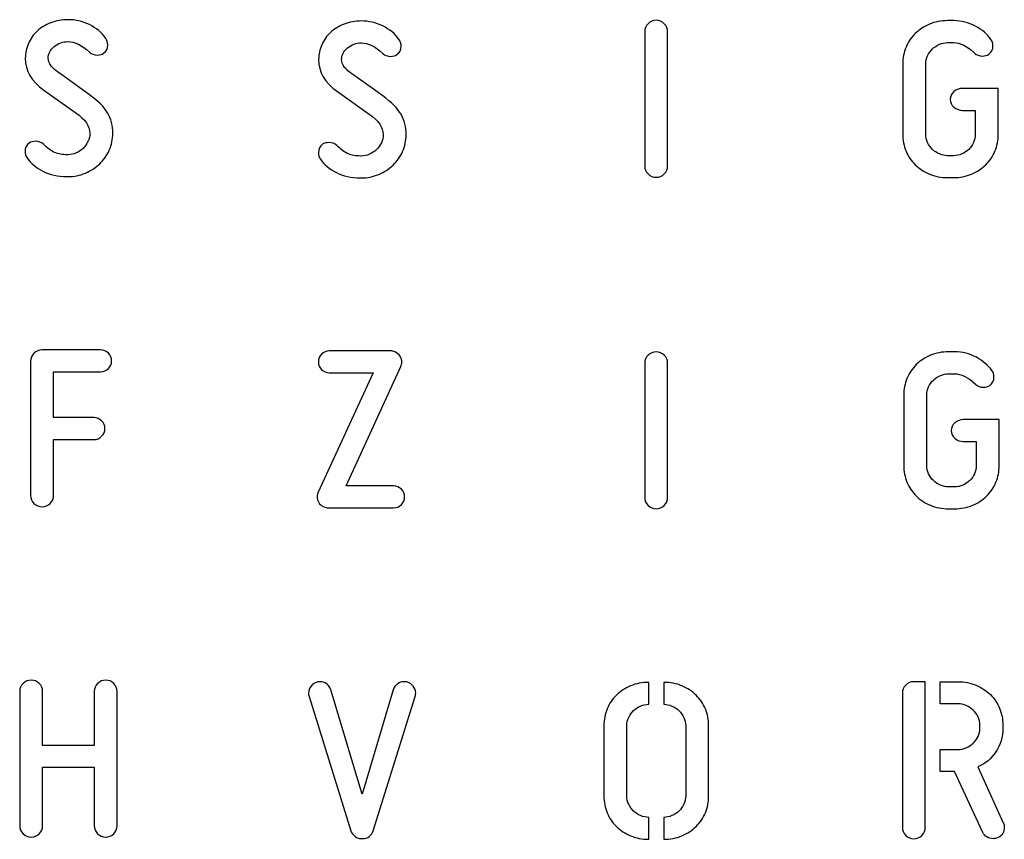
# Model space of a CAD drawing. Header units: millimetres. Extents: x -145 to 145, y -187 to 145.
# Tile 13 of 31: x 89 to 145, y -108 to -61. Entities that reach past the tile are written whole.
import ezdxf

# ---------------------------------------------------------------- set-up
doc = ezdxf.new("R2010")
doc.units = ezdxf.units.MM
doc.header["$MEASUREMENT"] = 0
doc.layers.add('Ebene 1', color=7, linetype='Continuous')

msp = doc.modelspace()

# ---------------------------------------------------------------- linework, layer by layer
at = {"layer": 'Ebene 1', "color": 1}
for points, knots in [([(92.1748, -68.8019), (92.1748, -68.8019), (92.2171, -68.8019), (92.2171, -68.8019), (92.2171, -68.8019), (92.377, -68.8019), (92.5322, -68.769), (92.6828, -68.7031), (92.6828, -68.7031), (92.8333, -68.6373), (92.965, -68.5503), (93.0779, -68.4421), (93.0779, -68.4421), (93.1908, -68.3339), (93.2825, -68.2069), (93.353, -68.0611), (93.353, -68.0611), (93.4236, -67.9153), (93.4589, -67.7577), (93.4589, -67.5884), (93.4589, -67.5884), (93.4589, -67.1839), (93.1955, -66.7981), (92.6687, -66.4313), (92.6687, -66.4313), (92.6687, -66.4313), (90.8624, -65.1471), (90.8624, -65.1471), (90.8624, -65.1471), (90.1569, -64.6391), (89.8041, -64.0371), (89.8041, -63.3409), (89.8041, -63.3409), (89.8041, -63.0493), (89.8629, -62.7694), (89.9805, -62.5013), (89.9805, -62.5013), (90.0981, -62.2332), (90.2627, -62.0004), (90.4744, -61.8028), (90.4744, -61.8028), (90.686, -61.6053), (90.9424, -61.4477), (91.2434, -61.3301), (91.2434, -61.3301), (91.5445, -61.2125), (91.8737, -61.1537), (92.2312, -61.1537), (92.2312, -61.1537), (92.6357, -61.1537), (93.0355, -61.2478), (93.4307, -61.4359), (93.4307, -61.4359), (93.8258, -61.6241), (94.1362, -61.8828), (94.362, -62.212), (94.362, -62.212), (94.4372, -62.3155), (94.4749, -62.4378), (94.4749, -62.5789), (94.4749, -62.5789), (94.4749, -62.7859), (94.3949, -62.9458), (94.235, -63.0587), (94.235, -63.0587), (94.1409, -63.1246), (94.0233, -63.1575), (93.8822, -63.1575), (93.8822, -63.1575), (93.7035, -63.1575), (93.5529, -63.101), (93.4307, -62.9881), (93.4307, -62.9881), (93.0073, -62.593), (92.6075, -62.3955), (92.2312, -62.3955), (92.2312, -62.3955), (91.9302, -62.3955), (91.6668, -62.4896), (91.441, -62.6777), (91.441, -62.6777), (91.2152, -62.8659), (91.1023, -63.0822), (91.1023, -63.3268), (91.1023, -63.3268), (91.1023, -63.4773), (91.1517, -63.6184), (91.2505, -63.7501), (91.2505, -63.7501), (91.3493, -63.8819), (91.5304, -64.0418), (91.7938, -64.2299), (91.7938, -64.2299), (91.7938, -64.2299), (93.4307, -65.4011), (93.4307, -65.4011), (93.4307, -65.4011), (93.9292, -65.7586), (94.275, -66.1044), (94.4678, -66.4383), (94.4678, -66.4383), (94.6607, -66.7723), (94.7571, -67.1556), (94.7571, -67.5884), (94.7571, -67.5884), (94.7571, -67.927), (94.6912, -68.2445), (94.5595, -68.5409), (94.5595, -68.5409), (94.4278, -68.8372), (94.2467, -69.0959), (94.0163, -69.317), (94.0163, -69.317), (93.7858, -69.5381), (93.5153, -69.7144), (93.2049, -69.8461), (93.2049, -69.8461), (92.8944, -69.9778), (92.5652, -70.0437), (92.2171, -70.0437), (92.2171, -70.0437), (92.2171, -70.0437), (92.1465, -70.0437), (92.1465, -70.0437), (92.1465, -70.0437), (91.6385, -70.0437), (91.1917, -69.9426), (90.806, -69.7403), (90.806, -69.7403), (90.4203, -69.5381), (90.1192, -69.2864), (89.9029, -68.9854), (89.9029, -68.9854), (89.8276, -68.8819), (89.79, -68.7596), (89.79, -68.6185), (89.79, -68.6185), (89.79, -68.4115), (89.87, -68.2516), (90.0299, -68.1387), (90.0299, -68.1387), (90.124, -68.0728), (90.2415, -68.0399), (90.3827, -68.0399), (90.3827, -68.0399), (90.552, -68.0399), (90.7025, -68.0964), (90.8342, -68.2093), (90.8342, -68.2093), (91.0506, -68.4256), (91.2599, -68.5785), (91.4622, -68.6679), (91.4622, -68.6679), (91.6644, -68.7572), (91.9019, -68.8019), (92.1748, -68.8019)], [0, 0, 0, 0, 0.025641, 0.025641, 0.025641, 0.025641, 0.0512821, 0.0512821, 0.0512821, 0.0512821, 0.0769231, 0.0769231, 0.0769231, 0.0769231, 0.1025641, 0.1025641, 0.1025641, 0.1025641, 0.1282051, 0.1282051, 0.1282051, 0.1282051, 0.1538462, 0.1538462, 0.1538462, 0.1538462, 0.1794872, 0.1794872, 0.1794872, 0.1794872, 0.2051282, 0.2051282, 0.2051282, 0.2051282, 0.2307692, 0.2307692, 0.2307692, 0.2307692, 0.2564103, 0.2564103, 0.2564103, 0.2564103, 0.2820513, 0.2820513, 0.2820513, 0.2820513, 0.3076923, 0.3076923, 0.3076923, 0.3076923, 0.3333333, 0.3333333, 0.3333333, 0.3333333, 0.3589744, 0.3589744, 0.3589744, 0.3589744, 0.3846154, 0.3846154, 0.3846154, 0.3846154, 0.4102564, 0.4102564, 0.4102564, 0.4102564, 0.4358974, 0.4358974, 0.4358974, 0.4358974, 0.4615385, 0.4615385, 0.4615385, 0.4615385, 0.4871795, 0.4871795, 0.4871795, 0.4871795, 0.5128205, 0.5128205, 0.5128205, 0.5128205, 0.5384615, 0.5384615, 0.5384615, 0.5384615, 0.5641026, 0.5641026, 0.5641026, 0.5641026, 0.5897436, 0.5897436, 0.5897436, 0.5897436, 0.6153846, 0.6153846, 0.6153846, 0.6153846, 0.6410256, 0.6410256, 0.6410256, 0.6410256, 0.6666667, 0.6666667, 0.6666667, 0.6666667, 0.6923077, 0.6923077, 0.6923077, 0.6923077, 0.7179487, 0.7179487, 0.7179487, 0.7179487, 0.7435897, 0.7435897, 0.7435897, 0.7435897, 0.7692308, 0.7692308, 0.7692308, 0.7692308, 0.7948718, 0.7948718, 0.7948718, 0.7948718, 0.8205128, 0.8205128, 0.8205128, 0.8205128, 0.8461538, 0.8461538, 0.8461538, 0.8461538, 0.8717949, 0.8717949, 0.8717949, 0.8717949, 0.8974359, 0.8974359, 0.8974359, 0.8974359, 0.9230769, 0.9230769, 0.9230769, 0.9230769, 0.9487179, 0.9487179, 0.9487179, 0.9487179, 0.974359, 0.974359, 0.974359, 0.974359, 1, 1, 1, 1]), ([(108.7844, -68.8759), (108.7844, -68.8759), (108.8267, -68.8759), (108.8267, -68.8759), (108.8267, -68.8759), (108.9866, -68.8759), (109.1418, -68.843), (109.2924, -68.7771), (109.2924, -68.7771), (109.4429, -68.7113), (109.5746, -68.6243), (109.6875, -68.5161), (109.6875, -68.5161), (109.8004, -68.4079), (109.8921, -68.2809), (109.9626, -68.1351), (109.9626, -68.1351), (110.0332, -67.9893), (110.0685, -67.8317), (110.0685, -67.6624), (110.0685, -67.6624), (110.0685, -67.2579), (109.8051, -66.8721), (109.2783, -66.5053), (109.2783, -66.5053), (109.2783, -66.5053), (107.472, -65.2211), (107.472, -65.2211), (107.472, -65.2211), (106.7665, -64.7131), (106.4137, -64.1111), (106.4137, -63.4149), (106.4137, -63.4149), (106.4137, -63.1233), (106.4725, -62.8434), (106.5901, -62.5753), (106.5901, -62.5753), (106.7077, -62.3072), (106.8723, -62.0744), (107.084, -61.8768), (107.084, -61.8768), (107.2956, -61.6793), (107.552, -61.5217), (107.853, -61.4041), (107.853, -61.4041), (108.1541, -61.2865), (108.4833, -61.2277), (108.8408, -61.2277), (108.8408, -61.2277), (109.2453, -61.2277), (109.6451, -61.3218), (110.0403, -61.5099), (110.0403, -61.5099), (110.4354, -61.6981), (110.7458, -61.9568), (110.9716, -62.286), (110.9716, -62.286), (111.0468, -62.3895), (111.0845, -62.5118), (111.0845, -62.6529), (111.0845, -62.6529), (111.0845, -62.8599), (111.0045, -63.0198), (110.8446, -63.1327), (110.8446, -63.1327), (110.7505, -63.1986), (110.6329, -63.2315), (110.4918, -63.2315), (110.4918, -63.2315), (110.3131, -63.2315), (110.1625, -63.175), (110.0403, -63.0621), (110.0403, -63.0621), (109.6169, -62.667), (109.2171, -62.4695), (108.8408, -62.4695), (108.8408, -62.4695), (108.5398, -62.4695), (108.2764, -62.5636), (108.0506, -62.7517), (108.0506, -62.7517), (107.8248, -62.9399), (107.7119, -63.1562), (107.7119, -63.4008), (107.7119, -63.4008), (107.7119, -63.5513), (107.7613, -63.6924), (107.8601, -63.8241), (107.8601, -63.8241), (107.9589, -63.9559), (108.14, -64.1158), (108.4034, -64.3039), (108.4034, -64.3039), (108.4034, -64.3039), (110.0403, -65.4751), (110.0403, -65.4751), (110.0403, -65.4751), (110.5388, -65.8326), (110.8846, -66.1784), (111.0774, -66.5123), (111.0774, -66.5123), (111.2703, -66.8463), (111.3667, -67.2296), (111.3667, -67.6624), (111.3667, -67.6624), (111.3667, -68.001), (111.3008, -68.3185), (111.1691, -68.6149), (111.1691, -68.6149), (111.0374, -68.9112), (110.8563, -69.1699), (110.6259, -69.391), (110.6259, -69.391), (110.3954, -69.6121), (110.1249, -69.7884), (109.8145, -69.9201), (109.8145, -69.9201), (109.504, -70.0518), (109.1748, -70.1177), (108.8267, -70.1177), (108.8267, -70.1177), (108.8267, -70.1177), (108.7561, -70.1177), (108.7561, -70.1177), (108.7561, -70.1177), (108.2481, -70.1177), (107.8013, -70.0166), (107.4156, -69.8143), (107.4156, -69.8143), (107.0299, -69.6121), (106.7288, -69.3604), (106.5125, -69.0594), (106.5125, -69.0594), (106.4372, -68.9559), (106.3996, -68.8336), (106.3996, -68.6925), (106.3996, -68.6925), (106.3996, -68.4855), (106.4796, -68.3256), (106.6395, -68.2127), (106.6395, -68.2127), (106.7336, -68.1468), (106.8511, -68.1139), (106.9923, -68.1139), (106.9923, -68.1139), (107.1616, -68.1139), (107.3121, -68.1704), (107.4438, -68.2833), (107.4438, -68.2833), (107.6602, -68.4996), (107.8695, -68.6525), (108.0718, -68.7419), (108.0718, -68.7419), (108.274, -68.8312), (108.5115, -68.8759), (108.7844, -68.8759)], [0, 0, 0, 0, 0.025641, 0.025641, 0.025641, 0.025641, 0.0512821, 0.0512821, 0.0512821, 0.0512821, 0.0769231, 0.0769231, 0.0769231, 0.0769231, 0.1025641, 0.1025641, 0.1025641, 0.1025641, 0.1282051, 0.1282051, 0.1282051, 0.1282051, 0.1538462, 0.1538462, 0.1538462, 0.1538462, 0.1794872, 0.1794872, 0.1794872, 0.1794872, 0.2051282, 0.2051282, 0.2051282, 0.2051282, 0.2307692, 0.2307692, 0.2307692, 0.2307692, 0.2564103, 0.2564103, 0.2564103, 0.2564103, 0.2820513, 0.2820513, 0.2820513, 0.2820513, 0.3076923, 0.3076923, 0.3076923, 0.3076923, 0.3333333, 0.3333333, 0.3333333, 0.3333333, 0.3589744, 0.3589744, 0.3589744, 0.3589744, 0.3846154, 0.3846154, 0.3846154, 0.3846154, 0.4102564, 0.4102564, 0.4102564, 0.4102564, 0.4358974, 0.4358974, 0.4358974, 0.4358974, 0.4615385, 0.4615385, 0.4615385, 0.4615385, 0.4871795, 0.4871795, 0.4871795, 0.4871795, 0.5128205, 0.5128205, 0.5128205, 0.5128205, 0.5384615, 0.5384615, 0.5384615, 0.5384615, 0.5641026, 0.5641026, 0.5641026, 0.5641026, 0.5897436, 0.5897436, 0.5897436, 0.5897436, 0.6153846, 0.6153846, 0.6153846, 0.6153846, 0.6410256, 0.6410256, 0.6410256, 0.6410256, 0.6666667, 0.6666667, 0.6666667, 0.6666667, 0.6923077, 0.6923077, 0.6923077, 0.6923077, 0.7179487, 0.7179487, 0.7179487, 0.7179487, 0.7435897, 0.7435897, 0.7435897, 0.7435897, 0.7692308, 0.7692308, 0.7692308, 0.7692308, 0.7948718, 0.7948718, 0.7948718, 0.7948718, 0.8205128, 0.8205128, 0.8205128, 0.8205128, 0.8461538, 0.8461538, 0.8461538, 0.8461538, 0.8717949, 0.8717949, 0.8717949, 0.8717949, 0.8974359, 0.8974359, 0.8974359, 0.8974359, 0.9230769, 0.9230769, 0.9230769, 0.9230769, 0.9487179, 0.9487179, 0.9487179, 0.9487179, 0.974359, 0.974359, 0.974359, 0.974359, 1, 1, 1, 1]), ([(126.1722, -69.431), (126.1722, -69.6097), (126.1087, -69.7626), (125.9817, -69.8896), (125.9817, -69.8896), (125.8547, -70.0166), (125.7018, -70.0801), (125.5231, -70.0801), (125.5231, -70.0801), (125.3443, -70.0801), (125.1915, -70.0166), (125.0645, -69.8896), (125.0645, -69.8896), (124.9375, -69.7626), (124.874, -69.6097), (124.874, -69.431), (124.874, -69.431), (124.874, -69.431), (124.874, -61.8392), (124.874, -61.8392), (124.874, -61.8392), (124.874, -61.6605), (124.9375, -61.5076), (125.0645, -61.3806), (125.0645, -61.3806), (125.1915, -61.2536), (125.3443, -61.1901), (125.5231, -61.1901), (125.5231, -61.1901), (125.7018, -61.1901), (125.8547, -61.2536), (125.9817, -61.3806), (125.9817, -61.3806), (126.1087, -61.5076), (126.1722, -61.6605), (126.1722, -61.8392), (126.1722, -61.8392), (126.1722, -61.8392), (126.1722, -69.431), (126.1722, -69.431)], [0, 0, 0, 0, 0.1, 0.1, 0.1, 0.1, 0.2, 0.2, 0.2, 0.2, 0.3, 0.3, 0.3, 0.3, 0.4, 0.4, 0.4, 0.4, 0.5, 0.5, 0.5, 0.5, 0.6, 0.6, 0.6, 0.6, 0.7, 0.7, 0.7, 0.7, 0.8, 0.8, 0.8, 0.8, 0.9, 0.9, 0.9, 0.9, 1, 1, 1, 1]), ([(142.3635, -61.2093), (142.8057, -61.2093), (143.2172, -61.3128), (143.5982, -61.5198), (143.5982, -61.5198), (143.9792, -61.7267), (144.2732, -61.976), (144.4802, -62.2676), (144.4802, -62.2676), (144.5554, -62.3711), (144.5931, -62.4934), (144.5931, -62.6345), (144.5931, -62.6345), (144.5931, -62.8415), (144.5131, -63.0014), (144.3532, -63.1143), (144.3532, -63.1143), (144.2591, -63.1802), (144.1415, -63.2131), (144.0004, -63.2131), (144.0004, -63.2131), (143.8217, -63.2131), (143.6711, -63.1566), (143.5489, -63.0437), (143.5489, -63.0437), (143.1255, -62.6486), (142.7304, -62.4511), (142.3635, -62.4511), (142.3635, -62.4511), (142.3635, -62.4511), (142.0249, -62.4511), (142.0249, -62.4511), (142.0249, -62.4511), (141.8649, -62.4511), (141.7097, -62.484), (141.5592, -62.5499), (141.5592, -62.5499), (141.4087, -62.6157), (141.277, -62.7027), (141.1641, -62.8109), (141.1641, -62.8109), (141.0512, -62.9191), (140.9595, -63.0461), (140.8889, -63.1919), (140.8889, -63.1919), (140.8184, -63.3377), (140.7831, -63.4953), (140.7831, -63.6646), (140.7831, -63.6646), (140.7831, -63.6646), (140.7831, -67.644), (140.7831, -67.644), (140.7831, -67.644), (140.7831, -67.8133), (140.8184, -67.9709), (140.8889, -68.1167), (140.8889, -68.1167), (140.9595, -68.2625), (141.0512, -68.3895), (141.1641, -68.4977), (141.1641, -68.4977), (141.277, -68.6059), (141.4087, -68.6929), (141.5592, -68.7587), (141.5592, -68.7587), (141.7097, -68.8246), (141.8649, -68.8575), (142.0249, -68.8575), (142.0249, -68.8575), (142.0249, -68.8575), (142.3494, -68.8575), (142.3494, -68.8575), (142.3494, -68.8575), (142.5187, -68.8575), (142.6787, -68.8246), (142.8292, -68.7587), (142.8292, -68.7587), (142.9797, -68.6929), (143.1114, -68.6059), (143.2243, -68.4977), (143.2243, -68.4977), (143.3372, -68.3895), (143.4266, -68.2625), (143.4924, -68.1167), (143.4924, -68.1167), (143.5583, -67.9709), (143.5912, -67.8133), (143.5912, -67.644), (143.5912, -67.644), (143.5912, -67.644), (143.5912, -66.2893), (143.5912, -66.2893), (143.5912, -66.2893), (143.5912, -66.2893), (142.8574, -66.2893), (142.8574, -66.2893), (142.8574, -66.2893), (142.6881, -66.2893), (142.5305, -66.2282), (142.3847, -66.1059), (142.3847, -66.1059), (142.2389, -65.9836), (142.166, -65.8377), (142.166, -65.6684), (142.166, -65.6684), (142.166, -65.4991), (142.2389, -65.3533), (142.3847, -65.231), (142.3847, -65.231), (142.5305, -65.1087), (142.6881, -65.0475), (142.8574, -65.0475), (142.8574, -65.0475), (142.8574, -65.0475), (144.8894, -65.0475), (144.8894, -65.0475), (144.8894, -65.0475), (144.8894, -65.0475), (144.8894, -67.644), (144.8894, -67.644), (144.8894, -67.644), (144.8894, -67.9826), (144.8283, -68.3001), (144.706, -68.5965), (144.706, -68.5965), (144.5837, -68.8928), (144.4096, -69.1515), (144.1839, -69.3726), (144.1839, -69.3726), (143.9581, -69.5937), (143.69, -69.77), (143.3795, -69.9017), (143.3795, -69.9017), (143.0691, -70.0334), (142.7257, -70.0993), (142.3494, -70.0993), (142.3494, -70.0993), (142.3494, -70.0993), (142.0249, -70.0993), (142.0249, -70.0993), (142.0249, -70.0993), (141.6486, -70.0993), (141.3052, -70.0334), (140.9947, -69.9017), (140.9947, -69.9017), (140.6843, -69.77), (140.4162, -69.5937), (140.1904, -69.3726), (140.1904, -69.3726), (139.9646, -69.1515), (139.7906, -68.8928), (139.6683, -68.5965), (139.6683, -68.5965), (139.546, -68.3001), (139.4849, -67.9826), (139.4849, -67.644), (139.4849, -67.644), (139.4849, -67.644), (139.4849, -63.6646), (139.4849, -63.6646), (139.4849, -63.6646), (139.4849, -63.326), (139.546, -63.0085), (139.6683, -62.7121), (139.6683, -62.7121), (139.7906, -62.4158), (139.9646, -62.1571), (140.1904, -61.936), (140.1904, -61.936), (140.4162, -61.715), (140.6843, -61.5386), (140.9947, -61.4069), (140.9947, -61.4069), (141.3052, -61.2752), (141.6486, -61.2093), (142.0249, -61.2093), (142.0249, -61.2093), (142.0249, -61.2093), (142.3635, -61.2093), (142.3635, -61.2093)], [0, 0, 0, 0, 0.0222222, 0.0222222, 0.0222222, 0.0222222, 0.0444444, 0.0444444, 0.0444444, 0.0444444, 0.0666667, 0.0666667, 0.0666667, 0.0666667, 0.0888889, 0.0888889, 0.0888889, 0.0888889, 0.1111111, 0.1111111, 0.1111111, 0.1111111, 0.1333333, 0.1333333, 0.1333333, 0.1333333, 0.1555556, 0.1555556, 0.1555556, 0.1555556, 0.1777778, 0.1777778, 0.1777778, 0.1777778, 0.2, 0.2, 0.2, 0.2, 0.2222222, 0.2222222, 0.2222222, 0.2222222, 0.2444444, 0.2444444, 0.2444444, 0.2444444, 0.2666667, 0.2666667, 0.2666667, 0.2666667, 0.2888889, 0.2888889, 0.2888889, 0.2888889, 0.3111111, 0.3111111, 0.3111111, 0.3111111, 0.3333333, 0.3333333, 0.3333333, 0.3333333, 0.3555556, 0.3555556, 0.3555556, 0.3555556, 0.3777778, 0.3777778, 0.3777778, 0.3777778, 0.4, 0.4, 0.4, 0.4, 0.4222222, 0.4222222, 0.4222222, 0.4222222, 0.4444444, 0.4444444, 0.4444444, 0.4444444, 0.4666667, 0.4666667, 0.4666667, 0.4666667, 0.4888889, 0.4888889, 0.4888889, 0.4888889, 0.5111111, 0.5111111, 0.5111111, 0.5111111, 0.5333333, 0.5333333, 0.5333333, 0.5333333, 0.5555556, 0.5555556, 0.5555556, 0.5555556, 0.5777778, 0.5777778, 0.5777778, 0.5777778, 0.6, 0.6, 0.6, 0.6, 0.6222222, 0.6222222, 0.6222222, 0.6222222, 0.6444444, 0.6444444, 0.6444444, 0.6444444, 0.6666667, 0.6666667, 0.6666667, 0.6666667, 0.6888889, 0.6888889, 0.6888889, 0.6888889, 0.7111111, 0.7111111, 0.7111111, 0.7111111, 0.7333333, 0.7333333, 0.7333333, 0.7333333, 0.7555556, 0.7555556, 0.7555556, 0.7555556, 0.7777778, 0.7777778, 0.7777778, 0.7777778, 0.8, 0.8, 0.8, 0.8, 0.8222222, 0.8222222, 0.8222222, 0.8222222, 0.8444444, 0.8444444, 0.8444444, 0.8444444, 0.8666667, 0.8666667, 0.8666667, 0.8666667, 0.8888889, 0.8888889, 0.8888889, 0.8888889, 0.9111111, 0.9111111, 0.9111111, 0.9111111, 0.9333333, 0.9333333, 0.9333333, 0.9333333, 0.9555556, 0.9555556, 0.9555556, 0.9555556, 0.9777778, 0.9777778, 0.9777778, 0.9777778, 1, 1, 1, 1]), ([(93.6908, -83.6951), (93.8601, -83.6951), (94.0059, -83.7563), (94.1282, -83.8786), (94.1282, -83.8786), (94.2505, -84.0009), (94.3117, -84.1467), (94.3117, -84.316), (94.3117, -84.316), (94.3117, -84.4853), (94.2505, -84.6312), (94.1282, -84.7535), (94.1282, -84.7535), (94.0059, -84.8758), (93.8601, -84.9369), (93.6908, -84.9369), (93.6908, -84.9369), (93.6908, -84.9369), (91.4048, -84.9369), (91.4048, -84.9369), (91.4048, -84.9369), (91.4048, -84.9369), (91.4048, -88.0978), (91.4048, -88.0978), (91.4048, -88.0978), (91.4048, -88.2765), (91.3413, -88.4294), (91.2143, -88.5564), (91.2143, -88.5564), (91.0873, -88.6834), (90.9344, -88.7469), (90.7557, -88.7469), (90.7557, -88.7469), (90.5769, -88.7469), (90.4241, -88.6834), (90.2971, -88.5564), (90.2971, -88.5564), (90.1701, -88.4294), (90.1066, -88.2765), (90.1066, -88.0978), (90.1066, -88.0978), (90.1066, -88.0978), (90.1066, -80.506), (90.1066, -80.506), (90.1066, -80.506), (90.1066, -80.3273), (90.1701, -80.1744), (90.2971, -80.0474), (90.2971, -80.0474), (90.4241, -79.9204), (90.5769, -79.8569), (90.7557, -79.8569), (90.7557, -79.8569), (90.7557, -79.8569), (94.0718, -79.8569), (94.0718, -79.8569), (94.0718, -79.8569), (94.2411, -79.8569), (94.3869, -79.9181), (94.5092, -80.0404), (94.5092, -80.0404), (94.6315, -80.1626), (94.6927, -80.3085), (94.6927, -80.4778), (94.6927, -80.4778), (94.6927, -80.6471), (94.6315, -80.7929), (94.5092, -80.9152), (94.5092, -80.9152), (94.3869, -81.0375), (94.2411, -81.0987), (94.0718, -81.0987), (94.0718, -81.0987), (94.0718, -81.0987), (91.4048, -81.0987), (91.4048, -81.0987), (91.4048, -81.0987), (91.4048, -81.0987), (91.4048, -83.6951), (91.4048, -83.6951), (91.4048, -83.6951), (91.4048, -83.6951), (93.6908, -83.6951), (93.6908, -83.6951)], [0, 0, 0, 0, 0.047619, 0.047619, 0.047619, 0.047619, 0.0952381, 0.0952381, 0.0952381, 0.0952381, 0.1428571, 0.1428571, 0.1428571, 0.1428571, 0.1904762, 0.1904762, 0.1904762, 0.1904762, 0.2380952, 0.2380952, 0.2380952, 0.2380952, 0.2857143, 0.2857143, 0.2857143, 0.2857143, 0.3333333, 0.3333333, 0.3333333, 0.3333333, 0.3809524, 0.3809524, 0.3809524, 0.3809524, 0.4285714, 0.4285714, 0.4285714, 0.4285714, 0.4761905, 0.4761905, 0.4761905, 0.4761905, 0.5238095, 0.5238095, 0.5238095, 0.5238095, 0.5714286, 0.5714286, 0.5714286, 0.5714286, 0.6190476, 0.6190476, 0.6190476, 0.6190476, 0.6666667, 0.6666667, 0.6666667, 0.6666667, 0.7142857, 0.7142857, 0.7142857, 0.7142857, 0.7619048, 0.7619048, 0.7619048, 0.7619048, 0.8095238, 0.8095238, 0.8095238, 0.8095238, 0.8571429, 0.8571429, 0.8571429, 0.8571429, 0.9047619, 0.9047619, 0.9047619, 0.9047619, 0.952381, 0.952381, 0.952381, 0.952381, 1, 1, 1, 1]), ([(110.4896, -79.9133), (110.5742, -79.9133), (110.6542, -79.9321), (110.7295, -79.9698), (110.7295, -79.9698), (110.8612, -80.0262), (110.9599, -80.1085), (111.0258, -80.2167), (111.0258, -80.2167), (111.0916, -80.3249), (111.1246, -80.4401), (111.1246, -80.5624), (111.1246, -80.5624), (111.1246, -80.6283), (111.1057, -80.7082), (111.0681, -80.8023), (111.0681, -80.8023), (111.0681, -80.8023), (107.9637, -87.5615), (107.9637, -87.5615), (107.9637, -87.5615), (107.9637, -87.5615), (110.6589, -87.5615), (110.6589, -87.5615), (110.6589, -87.5615), (110.8282, -87.5615), (110.974, -87.6227), (111.0963, -87.745), (111.0963, -87.745), (111.2186, -87.8673), (111.2798, -88.0131), (111.2798, -88.1824), (111.2798, -88.1824), (111.2798, -88.3517), (111.2186, -88.4976), (111.0963, -88.6199), (111.0963, -88.6199), (110.974, -88.7422), (110.8282, -88.8033), (110.6589, -88.8033), (110.6589, -88.8033), (110.6589, -88.8033), (106.9618, -88.8033), (106.9618, -88.8033), (106.9618, -88.8033), (106.8865, -88.8033), (106.7925, -88.7798), (106.6796, -88.7327), (106.6796, -88.7327), (106.5667, -88.6857), (106.4797, -88.6104), (106.4185, -88.507), (106.4185, -88.507), (106.3574, -88.4035), (106.3268, -88.2906), (106.3268, -88.1683), (106.3268, -88.1683), (106.3268, -88.0742), (106.3456, -87.9896), (106.3832, -87.9143), (106.3832, -87.9143), (106.3832, -87.9143), (109.5018, -81.1551), (109.5018, -81.1551), (109.5018, -81.1551), (109.5018, -81.1551), (107.0182, -81.1551), (107.0182, -81.1551), (107.0182, -81.1551), (106.8489, -81.1551), (106.7031, -81.0939), (106.5808, -80.9716), (106.5808, -80.9716), (106.4585, -80.8493), (106.3973, -80.7035), (106.3973, -80.5342), (106.3973, -80.5342), (106.3973, -80.3649), (106.4585, -80.219), (106.5808, -80.0968), (106.5808, -80.0968), (106.7031, -79.9745), (106.8489, -79.9133), (107.0182, -79.9133), (107.0182, -79.9133), (107.0182, -79.9133), (110.4896, -79.9133), (110.4896, -79.9133)], [0, 0, 0, 0, 0.0454545, 0.0454545, 0.0454545, 0.0454545, 0.0909091, 0.0909091, 0.0909091, 0.0909091, 0.1363636, 0.1363636, 0.1363636, 0.1363636, 0.1818182, 0.1818182, 0.1818182, 0.1818182, 0.2272727, 0.2272727, 0.2272727, 0.2272727, 0.2727273, 0.2727273, 0.2727273, 0.2727273, 0.3181818, 0.3181818, 0.3181818, 0.3181818, 0.3636364, 0.3636364, 0.3636364, 0.3636364, 0.4090909, 0.4090909, 0.4090909, 0.4090909, 0.4545455, 0.4545455, 0.4545455, 0.4545455, 0.5, 0.5, 0.5, 0.5, 0.5454545, 0.5454545, 0.5454545, 0.5454545, 0.5909091, 0.5909091, 0.5909091, 0.5909091, 0.6363636, 0.6363636, 0.6363636, 0.6363636, 0.6818182, 0.6818182, 0.6818182, 0.6818182, 0.7272727, 0.7272727, 0.7272727, 0.7272727, 0.7727273, 0.7727273, 0.7727273, 0.7727273, 0.8181818, 0.8181818, 0.8181818, 0.8181818, 0.8636364, 0.8636364, 0.8636364, 0.8636364, 0.9090909, 0.9090909, 0.9090909, 0.9090909, 0.9545455, 0.9545455, 0.9545455, 0.9545455, 1, 1, 1, 1]), ([(126.1721, -88.2082), (126.1721, -88.3869), (126.1086, -88.5398), (125.9816, -88.6668), (125.9816, -88.6668), (125.8546, -88.7938), (125.7017, -88.8573), (125.523, -88.8573), (125.523, -88.8573), (125.3442, -88.8573), (125.1914, -88.7938), (125.0644, -88.6668), (125.0644, -88.6668), (124.9374, -88.5398), (124.8739, -88.3869), (124.8739, -88.2082), (124.8739, -88.2082), (124.8739, -88.2082), (124.8739, -80.6164), (124.8739, -80.6164), (124.8739, -80.6164), (124.8739, -80.4377), (124.9374, -80.2848), (125.0644, -80.1578), (125.0644, -80.1578), (125.1914, -80.0308), (125.3442, -79.9673), (125.523, -79.9673), (125.523, -79.9673), (125.7017, -79.9673), (125.8546, -80.0308), (125.9816, -80.1578), (125.9816, -80.1578), (126.1086, -80.2848), (126.1721, -80.4377), (126.1721, -80.6164), (126.1721, -80.6164), (126.1721, -80.6164), (126.1721, -88.2082), (126.1721, -88.2082)], [0, 0, 0, 0, 0.1, 0.1, 0.1, 0.1, 0.2, 0.2, 0.2, 0.2, 0.3, 0.3, 0.3, 0.3, 0.4, 0.4, 0.4, 0.4, 0.5, 0.5, 0.5, 0.5, 0.6, 0.6, 0.6, 0.6, 0.7, 0.7, 0.7, 0.7, 0.8, 0.8, 0.8, 0.8, 0.9, 0.9, 0.9, 0.9, 1, 1, 1, 1]), ([(142.4184, -79.9677), (142.8606, -79.9677), (143.2721, -80.0712), (143.6531, -80.2782), (143.6531, -80.2782), (144.0341, -80.4851), (144.3281, -80.7344), (144.5351, -81.026), (144.5351, -81.026), (144.6103, -81.1295), (144.648, -81.2518), (144.648, -81.3929), (144.648, -81.3929), (144.648, -81.5999), (144.568, -81.7598), (144.4081, -81.8727), (144.4081, -81.8727), (144.314, -81.9386), (144.1964, -81.9715), (144.0553, -81.9715), (144.0553, -81.9715), (143.8766, -81.9715), (143.726, -81.915), (143.6038, -81.8021), (143.6038, -81.8021), (143.1804, -81.407), (142.7853, -81.2095), (142.4184, -81.2095), (142.4184, -81.2095), (142.4184, -81.2095), (142.0798, -81.2095), (142.0798, -81.2095), (142.0798, -81.2095), (141.9198, -81.2095), (141.7646, -81.2424), (141.6141, -81.3083), (141.6141, -81.3083), (141.4636, -81.3741), (141.3319, -81.4611), (141.219, -81.5693), (141.219, -81.5693), (141.1061, -81.6775), (141.0144, -81.8045), (140.9438, -81.9503), (140.9438, -81.9503), (140.8733, -82.0961), (140.838, -82.2537), (140.838, -82.423), (140.838, -82.423), (140.838, -82.423), (140.838, -86.4024), (140.838, -86.4024), (140.838, -86.4024), (140.838, -86.5717), (140.8733, -86.7293), (140.9438, -86.8751), (140.9438, -86.8751), (141.0144, -87.0209), (141.1061, -87.1479), (141.219, -87.2561), (141.219, -87.2561), (141.3319, -87.3643), (141.4636, -87.4513), (141.6141, -87.5171), (141.6141, -87.5171), (141.7646, -87.583), (141.9198, -87.6159), (142.0798, -87.6159), (142.0798, -87.6159), (142.0798, -87.6159), (142.4043, -87.6159), (142.4043, -87.6159), (142.4043, -87.6159), (142.5736, -87.6159), (142.7336, -87.583), (142.8841, -87.5171), (142.8841, -87.5171), (143.0346, -87.4513), (143.1663, -87.3643), (143.2792, -87.2561), (143.2792, -87.2561), (143.3921, -87.1479), (143.4815, -87.0209), (143.5473, -86.8751), (143.5473, -86.8751), (143.6132, -86.7293), (143.6461, -86.5717), (143.6461, -86.4024), (143.6461, -86.4024), (143.6461, -86.4024), (143.6461, -85.0477), (143.6461, -85.0477), (143.6461, -85.0477), (143.6461, -85.0477), (142.9123, -85.0477), (142.9123, -85.0477), (142.9123, -85.0477), (142.743, -85.0477), (142.5854, -84.9866), (142.4396, -84.8643), (142.4396, -84.8643), (142.2938, -84.742), (142.2209, -84.5961), (142.2209, -84.4268), (142.2209, -84.4268), (142.2209, -84.2575), (142.2938, -84.1117), (142.4396, -83.9894), (142.4396, -83.9894), (142.5854, -83.8671), (142.743, -83.8059), (142.9123, -83.8059), (142.9123, -83.8059), (142.9123, -83.8059), (144.9443, -83.8059), (144.9443, -83.8059), (144.9443, -83.8059), (144.9443, -83.8059), (144.9443, -86.4024), (144.9443, -86.4024), (144.9443, -86.4024), (144.9443, -86.741), (144.8832, -87.0585), (144.7609, -87.3549), (144.7609, -87.3549), (144.6386, -87.6512), (144.4645, -87.9099), (144.2388, -88.131), (144.2388, -88.131), (144.013, -88.3521), (143.7449, -88.5284), (143.4344, -88.6601), (143.4344, -88.6601), (143.124, -88.7918), (142.7806, -88.8577), (142.4043, -88.8577), (142.4043, -88.8577), (142.4043, -88.8577), (142.0798, -88.8577), (142.0798, -88.8577), (142.0798, -88.8577), (141.7035, -88.8577), (141.3601, -88.7918), (141.0496, -88.6601), (141.0496, -88.6601), (140.7392, -88.5284), (140.4711, -88.3521), (140.2453, -88.131), (140.2453, -88.131), (140.0195, -87.9099), (139.8455, -87.6512), (139.7232, -87.3549), (139.7232, -87.3549), (139.6009, -87.0585), (139.5398, -86.741), (139.5398, -86.4024), (139.5398, -86.4024), (139.5398, -86.4024), (139.5398, -82.423), (139.5398, -82.423), (139.5398, -82.423), (139.5398, -82.0844), (139.6009, -81.7669), (139.7232, -81.4705), (139.7232, -81.4705), (139.8455, -81.1742), (140.0195, -80.9155), (140.2453, -80.6944), (140.2453, -80.6944), (140.4711, -80.4734), (140.7392, -80.297), (141.0496, -80.1653), (141.0496, -80.1653), (141.3601, -80.0336), (141.7035, -79.9677), (142.0798, -79.9677), (142.0798, -79.9677), (142.0798, -79.9677), (142.4184, -79.9677), (142.4184, -79.9677)], [0, 0, 0, 0, 0.0222222, 0.0222222, 0.0222222, 0.0222222, 0.0444444, 0.0444444, 0.0444444, 0.0444444, 0.0666667, 0.0666667, 0.0666667, 0.0666667, 0.0888889, 0.0888889, 0.0888889, 0.0888889, 0.1111111, 0.1111111, 0.1111111, 0.1111111, 0.1333333, 0.1333333, 0.1333333, 0.1333333, 0.1555556, 0.1555556, 0.1555556, 0.1555556, 0.1777778, 0.1777778, 0.1777778, 0.1777778, 0.2, 0.2, 0.2, 0.2, 0.2222222, 0.2222222, 0.2222222, 0.2222222, 0.2444444, 0.2444444, 0.2444444, 0.2444444, 0.2666667, 0.2666667, 0.2666667, 0.2666667, 0.2888889, 0.2888889, 0.2888889, 0.2888889, 0.3111111, 0.3111111, 0.3111111, 0.3111111, 0.3333333, 0.3333333, 0.3333333, 0.3333333, 0.3555556, 0.3555556, 0.3555556, 0.3555556, 0.3777778, 0.3777778, 0.3777778, 0.3777778, 0.4, 0.4, 0.4, 0.4, 0.4222222, 0.4222222, 0.4222222, 0.4222222, 0.4444444, 0.4444444, 0.4444444, 0.4444444, 0.4666667, 0.4666667, 0.4666667, 0.4666667, 0.4888889, 0.4888889, 0.4888889, 0.4888889, 0.5111111, 0.5111111, 0.5111111, 0.5111111, 0.5333333, 0.5333333, 0.5333333, 0.5333333, 0.5555556, 0.5555556, 0.5555556, 0.5555556, 0.5777778, 0.5777778, 0.5777778, 0.5777778, 0.6, 0.6, 0.6, 0.6, 0.6222222, 0.6222222, 0.6222222, 0.6222222, 0.6444444, 0.6444444, 0.6444444, 0.6444444, 0.6666667, 0.6666667, 0.6666667, 0.6666667, 0.6888889, 0.6888889, 0.6888889, 0.6888889, 0.7111111, 0.7111111, 0.7111111, 0.7111111, 0.7333333, 0.7333333, 0.7333333, 0.7333333, 0.7555556, 0.7555556, 0.7555556, 0.7555556, 0.7777778, 0.7777778, 0.7777778, 0.7777778, 0.8, 0.8, 0.8, 0.8, 0.8222222, 0.8222222, 0.8222222, 0.8222222, 0.8444444, 0.8444444, 0.8444444, 0.8444444, 0.8666667, 0.8666667, 0.8666667, 0.8666667, 0.8888889, 0.8888889, 0.8888889, 0.8888889, 0.9111111, 0.9111111, 0.9111111, 0.9111111, 0.9333333, 0.9333333, 0.9333333, 0.9333333, 0.9555556, 0.9555556, 0.9555556, 0.9555556, 0.9777778, 0.9777778, 0.9777778, 0.9777778, 1, 1, 1, 1]), ([(95.0048, -106.8042), (95.0048, -106.9829), (94.9413, -107.1358), (94.8143, -107.2628), (94.8143, -107.2628), (94.6873, -107.3898), (94.5344, -107.4533), (94.3557, -107.4533), (94.3557, -107.4533), (94.177, -107.4533), (94.0241, -107.3898), (93.8971, -107.2628), (93.8971, -107.2628), (93.7701, -107.1358), (93.7066, -106.9829), (93.7066, -106.8042), (93.7066, -106.8042), (93.7066, -106.8042), (93.7066, -103.5022), (93.7066, -103.5022), (93.7066, -103.5022), (93.7066, -103.5022), (90.7856, -103.5022), (90.7856, -103.5022), (90.7856, -103.5022), (90.7856, -103.5022), (90.7856, -106.8042), (90.7856, -106.8042), (90.7856, -106.8042), (90.7856, -106.9829), (90.7221, -107.1358), (90.5951, -107.2628), (90.5951, -107.2628), (90.4681, -107.3898), (90.3152, -107.4533), (90.1365, -107.4533), (90.1365, -107.4533), (89.9577, -107.4533), (89.8049, -107.3898), (89.6779, -107.2628), (89.6779, -107.2628), (89.5509, -107.1358), (89.4874, -106.9829), (89.4874, -106.8042), (89.4874, -106.8042), (89.4874, -106.8042), (89.4874, -99.2124), (89.4874, -99.2124), (89.4874, -99.2124), (89.4874, -99.0337), (89.5509, -98.8808), (89.6779, -98.7538), (89.6779, -98.7538), (89.8049, -98.6268), (89.9577, -98.5633), (90.1365, -98.5633), (90.1365, -98.5633), (90.3152, -98.5633), (90.4681, -98.6268), (90.5951, -98.7538), (90.5951, -98.7538), (90.7221, -98.8808), (90.7856, -99.0337), (90.7856, -99.2124), (90.7856, -99.2124), (90.7856, -99.2124), (90.7856, -102.2604), (90.7856, -102.2604), (90.7856, -102.2604), (90.7856, -102.2604), (93.7066, -102.2604), (93.7066, -102.2604), (93.7066, -102.2604), (93.7066, -102.2604), (93.7066, -99.2124), (93.7066, -99.2124), (93.7066, -99.2124), (93.7066, -99.0337), (93.7701, -98.8808), (93.8971, -98.7538), (93.8971, -98.7538), (94.0241, -98.6268), (94.177, -98.5633), (94.3557, -98.5633), (94.3557, -98.5633), (94.5344, -98.5633), (94.6873, -98.6268), (94.8143, -98.7538), (94.8143, -98.7538), (94.9413, -98.8808), (95.0048, -99.0337), (95.0048, -99.2124), (95.0048, -99.2124), (95.0048, -99.2124), (95.0048, -106.8042), (95.0048, -106.8042)], [0, 0, 0, 0, 0.0416667, 0.0416667, 0.0416667, 0.0416667, 0.0833333, 0.0833333, 0.0833333, 0.0833333, 0.125, 0.125, 0.125, 0.125, 0.1666667, 0.1666667, 0.1666667, 0.1666667, 0.2083333, 0.2083333, 0.2083333, 0.2083333, 0.25, 0.25, 0.25, 0.25, 0.2916667, 0.2916667, 0.2916667, 0.2916667, 0.3333333, 0.3333333, 0.3333333, 0.3333333, 0.375, 0.375, 0.375, 0.375, 0.4166667, 0.4166667, 0.4166667, 0.4166667, 0.4583333, 0.4583333, 0.4583333, 0.4583333, 0.5, 0.5, 0.5, 0.5, 0.5416667, 0.5416667, 0.5416667, 0.5416667, 0.5833333, 0.5833333, 0.5833333, 0.5833333, 0.625, 0.625, 0.625, 0.625, 0.6666667, 0.6666667, 0.6666667, 0.6666667, 0.7083333, 0.7083333, 0.7083333, 0.7083333, 0.75, 0.75, 0.75, 0.75, 0.7916667, 0.7916667, 0.7916667, 0.7916667, 0.8333333, 0.8333333, 0.8333333, 0.8333333, 0.875, 0.875, 0.875, 0.875, 0.9166667, 0.9166667, 0.9166667, 0.9166667, 0.9583333, 0.9583333, 0.9583333, 0.9583333, 1, 1, 1, 1]), ([(108.8317, -107.542), (108.7, -107.542), (108.5801, -107.4997), (108.4719, -107.415), (108.4719, -107.415), (108.3637, -107.3303), (108.2861, -107.2221), (108.2391, -107.0904), (108.2391, -107.0904), (108.2391, -107.0904), (105.8684, -99.4846), (105.8684, -99.4846), (105.8684, -99.4846), (105.8496, -99.4093), (105.8402, -99.3482), (105.8402, -99.3011), (105.8402, -99.3011), (105.8402, -99.16), (105.8872, -99.0283), (105.9813, -98.906), (105.9813, -98.906), (106.0754, -98.7837), (106.1835, -98.7085), (106.3058, -98.6802), (106.3058, -98.6802), (106.3623, -98.6614), (106.4281, -98.652), (106.5034, -98.652), (106.5034, -98.652), (106.6351, -98.652), (106.7574, -98.6943), (106.8703, -98.779), (106.8703, -98.779), (106.9832, -98.8637), (107.0631, -98.9719), (107.1102, -99.1036), (107.1102, -99.1036), (107.1102, -99.1036), (108.8741, -105.0161), (108.8741, -105.0161), (108.8741, -105.0161), (108.8741, -105.0161), (110.638, -99.1036), (110.638, -99.1036), (110.638, -99.1036), (110.685, -98.9719), (110.765, -98.8637), (110.8778, -98.779), (110.8778, -98.779), (110.9907, -98.6943), (111.113, -98.652), (111.2447, -98.652), (111.2447, -98.652), (111.32, -98.652), (111.3858, -98.6614), (111.4423, -98.6802), (111.4423, -98.6802), (111.5646, -98.7085), (111.6728, -98.7837), (111.7668, -98.906), (111.7668, -98.906), (111.8609, -99.0283), (111.908, -99.16), (111.908, -99.3011), (111.908, -99.3011), (111.908, -99.3482), (111.8985, -99.4093), (111.8797, -99.4846), (111.8797, -99.4846), (111.8797, -99.4846), (109.5091, -107.0904), (109.5091, -107.0904), (109.5091, -107.0904), (109.462, -107.2221), (109.3844, -107.3303), (109.2762, -107.415), (109.2762, -107.415), (109.168, -107.4997), (109.0481, -107.542), (108.9164, -107.542), (108.9164, -107.542), (108.9164, -107.542), (108.8317, -107.542), (108.8317, -107.542)], [0, 0, 0, 0, 0.047619, 0.047619, 0.047619, 0.047619, 0.0952381, 0.0952381, 0.0952381, 0.0952381, 0.1428571, 0.1428571, 0.1428571, 0.1428571, 0.1904762, 0.1904762, 0.1904762, 0.1904762, 0.2380952, 0.2380952, 0.2380952, 0.2380952, 0.2857143, 0.2857143, 0.2857143, 0.2857143, 0.3333333, 0.3333333, 0.3333333, 0.3333333, 0.3809524, 0.3809524, 0.3809524, 0.3809524, 0.4285714, 0.4285714, 0.4285714, 0.4285714, 0.4761905, 0.4761905, 0.4761905, 0.4761905, 0.5238095, 0.5238095, 0.5238095, 0.5238095, 0.5714286, 0.5714286, 0.5714286, 0.5714286, 0.6190476, 0.6190476, 0.6190476, 0.6190476, 0.6666667, 0.6666667, 0.6666667, 0.6666667, 0.7142857, 0.7142857, 0.7142857, 0.7142857, 0.7619048, 0.7619048, 0.7619048, 0.7619048, 0.8095238, 0.8095238, 0.8095238, 0.8095238, 0.8571429, 0.8571429, 0.8571429, 0.8571429, 0.9047619, 0.9047619, 0.9047619, 0.9047619, 0.952381, 0.952381, 0.952381, 0.952381, 1, 1, 1, 1]), ([(139.4623, -99.305), (139.4623, -99.1263), (139.5258, -98.9734), (139.6528, -98.8464), (139.6528, -98.8464), (139.7798, -98.7194), (139.9326, -98.6559), (140.1114, -98.6559), (140.1114, -98.6559), (140.1114, -98.6559), (140.7605, -98.6559), (140.7605, -98.6559), (140.7605, -98.6559), (140.7605, -98.6559), (140.7605, -106.8968), (140.7605, -106.8968), (140.7605, -106.8968), (140.7605, -107.0755), (140.697, -107.2284), (140.57, -107.3554), (140.57, -107.3554), (140.443, -107.4824), (140.2901, -107.5459), (140.1114, -107.5459), (140.1114, -107.5459), (139.9326, -107.5459), (139.7798, -107.4824), (139.6528, -107.3554), (139.6528, -107.3554), (139.5258, -107.2284), (139.4623, -107.0755), (139.4623, -106.8968), (139.4623, -106.8968), (139.4623, -106.8968), (139.4623, -99.305), (139.4623, -99.305)], [0, 0, 0, 0, 0.1111111, 0.1111111, 0.1111111, 0.1111111, 0.2222222, 0.2222222, 0.2222222, 0.2222222, 0.3333333, 0.3333333, 0.3333333, 0.3333333, 0.4444444, 0.4444444, 0.4444444, 0.4444444, 0.5555556, 0.5555556, 0.5555556, 0.5555556, 0.6666667, 0.6666667, 0.6666667, 0.6666667, 0.7777778, 0.7777778, 0.7777778, 0.7777778, 0.8888889, 0.8888889, 0.8888889, 0.8888889, 1, 1, 1, 1]), ([(143.7379, -103.4819), (144.1613, -103.2938), (144.5023, -103.0068), (144.761, -102.6211), (144.761, -102.6211), (145.0197, -102.2354), (145.149, -101.7886), (145.149, -101.2806), (145.149, -101.2806), (145.149, -101.2806), (145.149, -101.1112), (145.149, -101.1112), (145.149, -101.1112), (145.149, -100.7726), (145.0879, -100.4551), (144.9656, -100.1587), (144.9656, -100.1587), (144.8433, -99.8624), (144.6693, -99.6037), (144.4435, -99.3826), (144.4435, -99.3826), (144.2177, -99.1616), (143.9496, -98.9852), (143.6392, -98.8535), (143.6392, -98.8535), (143.3287, -98.7218), (142.9853, -98.6559), (142.609, -98.6559), (142.609, -98.6559), (142.609, -98.6559), (141.6072, -98.6559), (141.6072, -98.6559), (141.6072, -98.6559), (141.6072, -98.6559), (141.6072, -99.8977), (141.6072, -99.8977), (141.6072, -99.8977), (141.6072, -99.8977), (142.609, -99.8977), (142.609, -99.8977), (142.609, -99.8977), (142.769, -99.8977), (142.9242, -99.9306), (143.0747, -99.9965), (143.0747, -99.9965), (143.2252, -100.0623), (143.3569, -100.1493), (143.4698, -100.2575), (143.4698, -100.2575), (143.5827, -100.3657), (143.6744, -100.4927), (143.745, -100.6385), (143.745, -100.6385), (143.8155, -100.7843), (143.8508, -100.9419), (143.8508, -101.1112), (143.8508, -101.1112), (143.8508, -101.1112), (143.8508, -101.2806), (143.8508, -101.2806), (143.8508, -101.2806), (143.8508, -101.4499), (143.8155, -101.6075), (143.745, -101.7533), (143.745, -101.7533), (143.6744, -101.8991), (143.5827, -102.0261), (143.4698, -102.1343), (143.4698, -102.1343), (143.3569, -102.2425), (143.2252, -102.3295), (143.0747, -102.3953), (143.0747, -102.3953), (142.9242, -102.4612), (142.769, -102.4941), (142.609, -102.4941), (142.609, -102.4941), (142.609, -102.4941), (141.6072, -102.4941), (141.6072, -102.4941), (141.6072, -102.4941), (141.6072, -102.4941), (141.6072, -103.7359), (141.6072, -103.7359), (141.6072, -103.7359), (141.6072, -103.7359), (142.4115, -103.7359), (142.4115, -103.7359), (142.4115, -103.7359), (142.4115, -103.7359), (144.0202, -107.1931), (144.0202, -107.1931), (144.0202, -107.1931), (144.0672, -107.2966), (144.1448, -107.3813), (144.253, -107.4471), (144.253, -107.4471), (144.3612, -107.513), (144.4764, -107.5459), (144.5987, -107.5459), (144.5987, -107.5459), (144.674, -107.5459), (144.768, -107.5224), (144.8809, -107.4753), (144.8809, -107.4753), (144.9938, -107.4283), (145.0808, -107.353), (145.142, -107.2496), (145.142, -107.2496), (145.2031, -107.1461), (145.2337, -107.0332), (145.2337, -106.9109), (145.2337, -106.9109), (145.2337, -106.8074), (145.2149, -106.718), (145.1773, -106.6428), (145.1773, -106.6428), (145.1773, -106.6428), (143.7379, -103.4819), (143.7379, -103.4819)], [0, 0, 0, 0, 0.0333333, 0.0333333, 0.0333333, 0.0333333, 0.0666667, 0.0666667, 0.0666667, 0.0666667, 0.1, 0.1, 0.1, 0.1, 0.1333333, 0.1333333, 0.1333333, 0.1333333, 0.1666667, 0.1666667, 0.1666667, 0.1666667, 0.2, 0.2, 0.2, 0.2, 0.2333333, 0.2333333, 0.2333333, 0.2333333, 0.2666667, 0.2666667, 0.2666667, 0.2666667, 0.3, 0.3, 0.3, 0.3, 0.3333333, 0.3333333, 0.3333333, 0.3333333, 0.3666667, 0.3666667, 0.3666667, 0.3666667, 0.4, 0.4, 0.4, 0.4, 0.4333333, 0.4333333, 0.4333333, 0.4333333, 0.4666667, 0.4666667, 0.4666667, 0.4666667, 0.5, 0.5, 0.5, 0.5, 0.5333333, 0.5333333, 0.5333333, 0.5333333, 0.5666667, 0.5666667, 0.5666667, 0.5666667, 0.6, 0.6, 0.6, 0.6, 0.6333333, 0.6333333, 0.6333333, 0.6333333, 0.6666667, 0.6666667, 0.6666667, 0.6666667, 0.7, 0.7, 0.7, 0.7, 0.7333333, 0.7333333, 0.7333333, 0.7333333, 0.7666667, 0.7666667, 0.7666667, 0.7666667, 0.8, 0.8, 0.8, 0.8, 0.8333333, 0.8333333, 0.8333333, 0.8333333, 0.8666667, 0.8666667, 0.8666667, 0.8666667, 0.9, 0.9, 0.9, 0.9, 0.9333333, 0.9333333, 0.9333333, 0.9333333, 0.9666667, 0.9666667, 0.9666667, 0.9666667, 1, 1, 1, 1]), ([(125.1054, -107.5799), (124.7291, -107.5799), (124.3857, -107.514), (124.0752, -107.3823), (124.0752, -107.3823), (123.7648, -107.2506), (123.4967, -107.0743), (123.2709, -106.8532), (123.2709, -106.8532), (123.0451, -106.6321), (122.8711, -106.3734), (122.7488, -106.0771), (122.7488, -106.0771), (122.6265, -105.7807), (122.5654, -105.4632), (122.5654, -105.1246), (122.5654, -105.1246), (122.5654, -105.1246), (122.5654, -101.1452), (122.5654, -101.1452), (122.5654, -101.1452), (122.5654, -100.8066), (122.6265, -100.4891), (122.7488, -100.1927), (122.7488, -100.1927), (122.8711, -99.8964), (123.0451, -99.6377), (123.2709, -99.4166), (123.2709, -99.4166), (123.4967, -99.1956), (123.7648, -99.0192), (124.0752, -98.8875), (124.0752, -98.8875), (124.3857, -98.7558), (124.7291, -98.6899), (125.1054, -98.6899), (125.1054, -98.6899), (125.1054, -98.6899), (125.1054, -99.9317), (125.1054, -99.9317), (125.1054, -99.9317), (124.9454, -99.9317), (124.7902, -99.9646), (124.6397, -100.0305), (124.6397, -100.0305), (124.4892, -100.0963), (124.3575, -100.1833), (124.2446, -100.2915), (124.2446, -100.2915), (124.1317, -100.3997), (124.04, -100.5267), (123.9694, -100.6725), (123.9694, -100.6725), (123.8989, -100.8183), (123.8636, -100.9759), (123.8636, -101.1452), (123.8636, -101.1452), (123.8636, -101.1452), (123.8636, -105.1246), (123.8636, -105.1246), (123.8636, -105.1246), (123.8636, -105.2939), (123.8989, -105.4515), (123.9694, -105.5973), (123.9694, -105.5973), (124.04, -105.7431), (124.1317, -105.8701), (124.2446, -105.9783), (124.2446, -105.9783), (124.3575, -106.0865), (124.4892, -106.1735), (124.6397, -106.2393), (124.6397, -106.2393), (124.7902, -106.3052), (124.9454, -106.3381), (125.1054, -106.3381), (125.1054, -106.3381), (125.1054, -106.3381), (125.1054, -107.5799), (125.1054, -107.5799)], [0, 0, 0, 0, 0.05, 0.05, 0.05, 0.05, 0.1, 0.1, 0.1, 0.1, 0.15, 0.15, 0.15, 0.15, 0.2, 0.2, 0.2, 0.2, 0.25, 0.25, 0.25, 0.25, 0.3, 0.3, 0.3, 0.3, 0.35, 0.35, 0.35, 0.35, 0.4, 0.4, 0.4, 0.4, 0.45, 0.45, 0.45, 0.45, 0.5, 0.5, 0.5, 0.5, 0.55, 0.55, 0.55, 0.55, 0.6, 0.6, 0.6, 0.6, 0.65, 0.65, 0.65, 0.65, 0.7, 0.7, 0.7, 0.7, 0.75, 0.75, 0.75, 0.75, 0.8, 0.8, 0.8, 0.8, 0.85, 0.85, 0.85, 0.85, 0.9, 0.9, 0.9, 0.9, 0.95, 0.95, 0.95, 0.95, 1, 1, 1, 1]), ([(125.952, -106.3381), (126.1119, -106.3381), (126.2672, -106.3052), (126.4177, -106.2393), (126.4177, -106.2393), (126.5682, -106.1735), (126.6999, -106.0865), (126.8128, -105.9783), (126.8128, -105.9783), (126.9257, -105.8701), (127.0174, -105.7431), (127.088, -105.5973), (127.088, -105.5973), (127.1585, -105.4515), (127.1938, -105.2939), (127.1938, -105.1246), (127.1938, -105.1246), (127.1938, -105.1246), (127.1938, -101.1452), (127.1938, -101.1452), (127.1938, -101.1452), (127.1938, -100.9759), (127.1585, -100.8183), (127.088, -100.6725), (127.088, -100.6725), (127.0174, -100.5267), (126.9257, -100.3997), (126.8128, -100.2915), (126.8128, -100.2915), (126.6999, -100.1833), (126.5682, -100.0963), (126.4177, -100.0305), (126.4177, -100.0305), (126.2672, -99.9646), (126.1119, -99.9317), (125.952, -99.9317), (125.952, -99.9317), (125.952, -99.9317), (125.952, -98.6899), (125.952, -98.6899), (125.952, -98.6899), (126.3283, -98.6899), (126.6717, -98.7558), (126.9821, -98.8875), (126.9821, -98.8875), (127.2926, -99.0192), (127.5607, -99.1956), (127.7865, -99.4166), (127.7865, -99.4166), (128.0122, -99.6377), (128.1863, -99.8964), (128.3086, -100.1927), (128.3086, -100.1927), (128.4309, -100.4891), (128.492, -100.8066), (128.492, -101.1452), (128.492, -101.1452), (128.492, -101.1452), (128.492, -105.1246), (128.492, -105.1246), (128.492, -105.1246), (128.492, -105.4632), (128.4309, -105.7807), (128.3086, -106.0771), (128.3086, -106.0771), (128.1863, -106.3734), (128.0122, -106.6321), (127.7865, -106.8532), (127.7865, -106.8532), (127.5607, -107.0743), (127.2926, -107.2506), (126.9821, -107.3823), (126.9821, -107.3823), (126.6717, -107.514), (126.3283, -107.5799), (125.952, -107.5799), (125.952, -107.5799), (125.952, -107.5799), (125.952, -106.3381), (125.952, -106.3381)], [0, 0, 0, 0, 0.05, 0.05, 0.05, 0.05, 0.1, 0.1, 0.1, 0.1, 0.15, 0.15, 0.15, 0.15, 0.2, 0.2, 0.2, 0.2, 0.25, 0.25, 0.25, 0.25, 0.3, 0.3, 0.3, 0.3, 0.35, 0.35, 0.35, 0.35, 0.4, 0.4, 0.4, 0.4, 0.45, 0.45, 0.45, 0.45, 0.5, 0.5, 0.5, 0.5, 0.55, 0.55, 0.55, 0.55, 0.6, 0.6, 0.6, 0.6, 0.65, 0.65, 0.65, 0.65, 0.7, 0.7, 0.7, 0.7, 0.75, 0.75, 0.75, 0.75, 0.8, 0.8, 0.8, 0.8, 0.85, 0.85, 0.85, 0.85, 0.9, 0.9, 0.9, 0.9, 0.95, 0.95, 0.95, 0.95, 1, 1, 1, 1])]:
    msp.add_open_spline(points, degree=3, knots=knots, dxfattribs=at)

doc.saveas('drawing.dxf')
